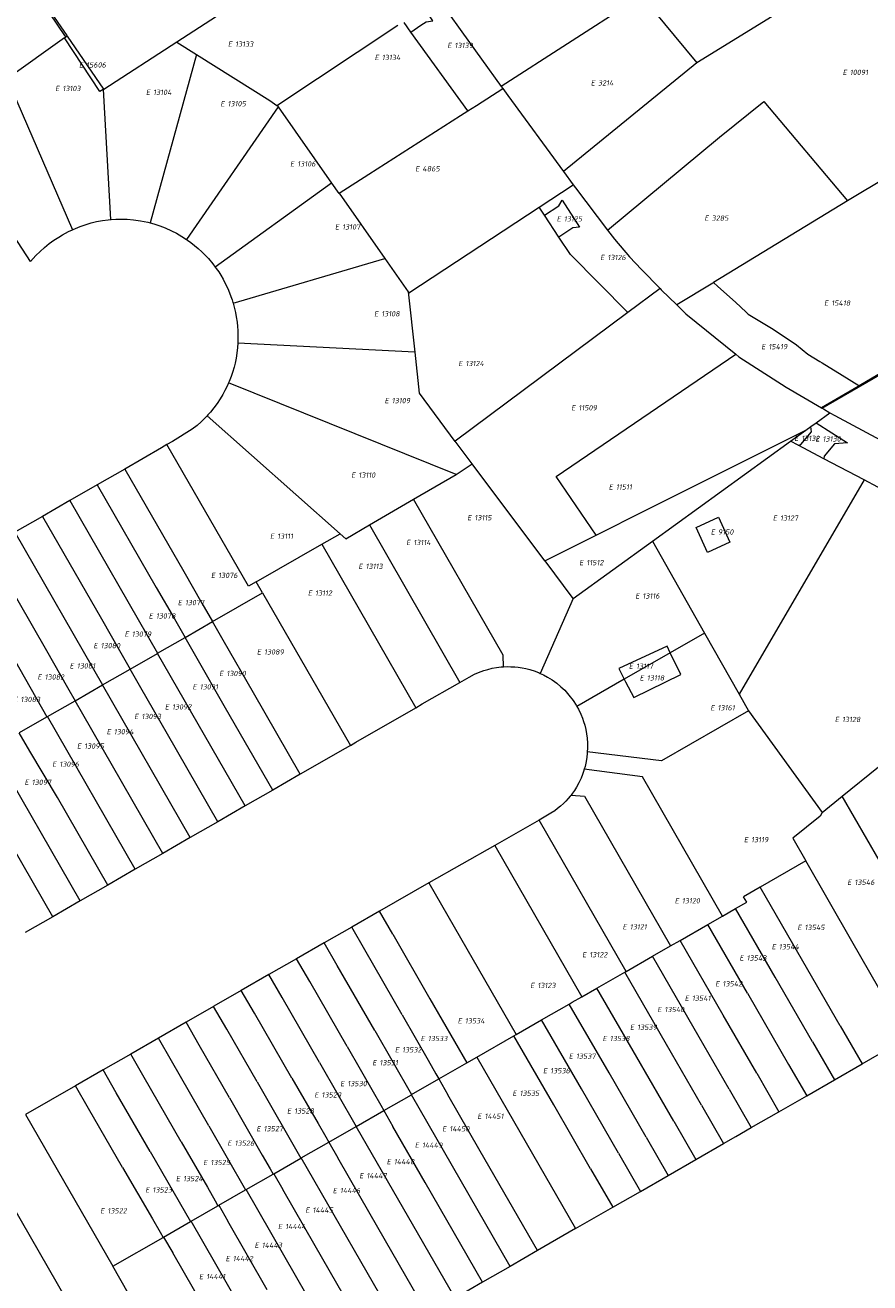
# Model space of a CAD drawing. Header units: metres. Extents: x 103584 to 105269, y 427126 to 429210.
# Tile 8 of 50: x 104316 to 104460, y 427369 to 427583. Entities that reach past the tile are written whole.
import ezdxf
from ezdxf.enums import TextEntityAlignment as Align

# ---------------------------------------------------------------- set-up
doc = ezdxf.new("R2010")
doc.units = ezdxf.units.M
doc.layers.add('B-WE-KG-GRENS_PERCEEL-G', color=1, linetype='Continuous', lineweight=18)
doc.layers.add('B-WE-KG-GRENS_PERCEEL-S', color=7, linetype='Continuous', lineweight=25)
doc.styles.add('NLCS-ISO', font='NLCS-ISO.ttf')

# ---------------------------------------------------------------- blocks, each defined once
blk = doc.blocks.new('SKG-PERCEELNUMMER-SO')
at = {"style": 'NLCS-ISO', "oblique": 10, "flags": 1}
for tag, p in [('GEMEENTECODE', (0, 2.55)), ('PERCEELGROOTTE', (0, -2.45))]:
    blk.add_attdef(tag, text='', height=1.8, dxfattribs=at).set_placement(p, align=Align.MIDDLE_CENTER)
at = {"style": 'NLCS-ISO', "oblique": 10}
blk.add_attdef('SECTIE', text='', height=1.8, dxfattribs=at).set_placement((-0.5, 0), align=Align.MIDDLE_RIGHT)
blk.add_attdef('PERCEELNUMMER', text='', height=1.8, dxfattribs=at).set_placement((0.5, 0), align=Align.MIDDLE_LEFT)

msp = doc.modelspace()

# ---------------------------------------------------------------- linework, layer by layer
at = {"layer": 'B-WE-KG-GRENS_PERCEEL-G', "flags": 128}
for points in [[(104369.538, 427597.493), (104342.21, 427579.75)], [(104316.893, 427590.028), (104323.07, 427580.879)], [(104317.141, 427590.088), (104323.493, 427580.835)], [(104421.384, 427587.575), (104419.989, 427586.68), (104397.412, 427572.189)], [(104421.384, 427587.575), (104430.705, 427576.203)], [(104383.753, 427582.59), (104384.645, 427583.187), (104385.795, 427583.333), (104384.351, 427585.496)], [(104388.286, 427584.892), (104390.724, 427581.478), (104397.412, 427572.189)], [(104382.049, 427581.451), (104380.877, 427583.073)], [(104443.567, 427584.114), (104430.705, 427576.203)], [(104323.07, 427580.879), (104323.272, 427580.58)], [(104323.088, 427580.449), (104323.272, 427580.58)], [(104323.538, 427580.769), (104323.272, 427580.58)], [(104323.493, 427580.835), (104323.538, 427580.769)], [(104323.538, 427580.769), (104329.734, 427571.742)], [(104359.235, 427568.927), (104379.831, 427582.626)], [(104382.049, 427581.451), (104383.753, 427582.59)], [(104391.733, 427568.016), (104382.049, 427581.451)], [(104323.088, 427580.449), (104313.332, 427573.489)], [(104329.647, 427571.687), (104329.095, 427571.339), (104323.088, 427580.449)], [(104342.21, 427579.75), (104329.778, 427571.678)], [(104342.21, 427579.75), (104345.556, 427577.638)], [(104345.556, 427577.638), (104337.629, 427548.979)], [(104345.556, 427577.638), (104358.032, 427569.766), (104359.235, 427568.927)], [(104430.705, 427576.203), (104408.007, 427557.71)], [(104313.332, 427573.489), (104324.424, 427547.79)], [(104397.412, 427572.189), (104397.686, 427571.811)], [(104329.734, 427571.742), (104329.647, 427571.687)], [(104329.647, 427571.687), (104330.897, 427549.537)], [(104329.734, 427571.742), (104329.778, 427571.678)], [(104393.188, 427568.944), (104397.686, 427571.811)], [(104397.686, 427571.811), (104398.542, 427570.622), (104408.007, 427557.71)], [(104359.442, 427568.69), (104343.825, 427546.127)], [(104359.235, 427568.927), (104359.314, 427568.873), (104359.442, 427568.69)], [(104359.442, 427568.69), (104368.532, 427555.727)], [(104390.491, 427567.225), (104391.733, 427568.016)], [(104391.733, 427568.016), (104393.188, 427568.944)], [(104415.506, 427547.718), (104434.608, 427563.53), (104442.102, 427569.603), (104456.397, 427552.711)], [(104369.83, 427553.994), (104374.871, 427557.27), (104390.491, 427567.225)], [(104317.306, 427542.404), (104302.195, 427565.543)], [(104477.168, 427565.158), (104456.397, 427552.711)], [(104408.007, 427557.71), (104409.656, 427555.462)], [(104368.532, 427555.727), (104348.739, 427541.438)], [(104368.532, 427555.727), (104369.774, 427553.957), (104369.83, 427553.994)], [(104403.872, 427551.662), (104409.656, 427555.462)], [(104409.656, 427555.462), (104410.047, 427554.928), (104415.506, 427547.718)], [(104369.83, 427553.994), (104377.584, 427542.923)], [(104404.78, 427550.287), (104407.201, 427551.843), (104407.783, 427552.837), (104410.771, 427548.241), (104409.625, 427548.099), (104407.25, 427546.546)], [(104381.565, 427537.238), (104381.676, 427537.08), (104403.872, 427551.662)], [(104404.78, 427550.287), (104403.872, 427551.662)], [(104456.397, 427552.711), (104433.582, 427538.804)], [(104324.557, 427547.852), (104325.735, 427548.344), (104326.786, 427548.709), (104327.595, 427548.945), (104328.532, 427549.173), (104329.548, 427549.366), (104330.52, 427549.499), (104330.897, 427549.537)], [(104330.897, 427549.537), (104331.018, 427549.549)], [(104331.018, 427549.549), (104331.793, 427549.599), (104332.717, 427549.62), (104333.755, 427549.591), (104334.835, 427549.503), (104336.027, 427549.335), (104337.253, 427549.083)], [(104337.253, 427549.083), (104337.629, 427548.979)], [(104337.629, 427548.979), (104338.301, 427548.793), (104339.319, 427548.453), (104340.198, 427548.11), (104341.282, 427547.622), (104342.119, 427547.19), (104343.057, 427546.647), (104343.825, 427546.127)], [(104407.25, 427546.546), (104404.78, 427550.287)], [(104452.024, 427517.443), (104473.485, 427529.824), (104508.257, 427549.809)], [(104317.306, 427542.404), (104318.197, 427543.399), (104318.914, 427544.112), (104319.65, 427544.773), (104320.486, 427545.448), (104321.254, 427546.007), (104322.085, 427546.551), (104322.72, 427546.928), (104323.731, 427547.466), (104324.424, 427547.79)], [(104324.424, 427547.79), (104324.557, 427547.852)], [(104418.991, 427533.711), (104409.221, 427543.561), (104407.25, 427546.546)], [(104415.506, 427547.718), (104416.679, 427546.168), (104419.233, 427543.181), (104421.307, 427541.045)], [(104343.825, 427546.127), (104343.999, 427546.03), (104344.599, 427545.597), (104345.192, 427545.136), (104345.82, 427544.606), (104346.426, 427544.053), (104347.033, 427543.452), (104347.561, 427542.886), (104348.326, 427541.981), (104348.739, 427541.438)], [(104351.789, 427535.295), (104377.584, 427542.923)], [(104377.584, 427542.923), (104381.565, 427537.238)], [(104497.403, 427543.711), (104465.119, 427525.179), (104458.656, 427521.412)], [(104348.739, 427541.438), (104348.904, 427541.221)], [(104348.904, 427541.221), (104349.318, 427540.618), (104349.673, 427540.059), (104350.073, 427539.377), (104350.509, 427538.554), (104350.881, 427537.765), (104351.174, 427537.074), (104351.414, 427536.444), (104351.616, 427535.858), (104351.756, 427535.414), (104351.789, 427535.295)], [(104421.307, 427541.045), (104424.467, 427537.789)], [(104424.467, 427537.789), (104418.991, 427533.711)], [(104424.467, 427537.789), (104424.675, 427537.574), (104427.323, 427534.989)], [(104433.424, 427538.708), (104427.323, 427534.989)], [(104433.582, 427538.804), (104433.424, 427538.708)], [(104434.311, 427538.147), (104433.582, 427538.804)], [(104434.311, 427538.147), (104437.296, 427535.458), (104439.141, 427533.784), (104439.475, 427533.427), (104443.737, 427530.874), (104447.675, 427528.226), (104449.601, 427526.638), (104451.647, 427525.365), (104452.08, 427525.143), (104455.492, 427523.028), (104458.321, 427521.3), (104458.127, 427521.149), (104458.166, 427521.126)], [(104381.565, 427537.238), (104382.717, 427526.939)], [(104351.789, 427535.295), (104351.975, 427534.63), (104352.188, 427533.713), (104352.325, 427532.985), (104352.457, 427532.079), (104352.532, 427531.349), (104352.579, 427530.644), (104352.6, 427530.031), (104352.602, 427529.455), (104352.58, 427528.708), (104352.565, 427528.499)], [(104418.991, 427533.711), (104389.584, 427511.812)], [(104427.323, 427534.989), (104428.848, 427533.5), (104437.369, 427526.598)], [(104352.511, 427527.764), (104352.406, 427526.801), (104352.272, 427525.944), (104352.101, 427525.103), (104351.928, 427524.397), (104351.658, 427523.472), (104351.424, 427522.784), (104351.109, 427521.967), (104351.003, 427521.725)], [(104352.565, 427528.499), (104352.511, 427527.764)], [(104382.717, 427526.939), (104352.565, 427528.499)], [(104382.717, 427526.939), (104383.469, 427519.952), (104389.532, 427511.773), (104389.584, 427511.812)], [(104413.612, 427495.828), (104406.798, 427505.814), (104437.369, 427526.598)], [(104437.369, 427526.598), (104437.9, 427526.168), (104445.957, 427521.007), (104451.936, 427517.495)], [(104351.003, 427521.725), (104350.801, 427521.26), (104350.387, 427520.415), (104350.027, 427519.754), (104349.572, 427518.996), (104349.049, 427518.211), (104348.495, 427517.46), (104347.917, 427516.749), (104347.491, 427516.267), (104347.367, 427516.136)], [(104389.728, 427506.151), (104351.003, 427521.725)], [(104458.166, 427521.126), (104451.936, 427517.495)], [(104458.656, 427521.412), (104458.166, 427521.126)], [(104451.032, 427514.94), (104453.387, 427516.643)], [(104451.936, 427517.495), (104452.024, 427517.443)], [(104452.024, 427517.443), (104452.261, 427517.304)], [(104452.261, 427517.304), (104453.387, 427516.643)], [(104453.387, 427516.643), (104454.23, 427516.148)], [(104347.367, 427516.136), (104346.975, 427515.723), (104346.337, 427515.105), (104345.634, 427514.485), (104344.798, 427513.821)], [(104370, 427496.032), (104347.367, 427516.136)], [(104447.981, 427511.096), (104448.452, 427511.254), (104450.244, 427513.41), (104450.14, 427514.295)], [(104449.282, 427513.675), (104450.14, 427514.295)], [(104450.14, 427514.295), (104451.032, 427514.94)], [(104451.032, 427514.94), (104456.348, 427511.522), (104454.172, 427511.335), (104452.397, 427509.254), (104452.315, 427508.819)], [(104454.23, 427516.148), (104466.571, 427509.519), (104477.897, 427503.257)], [(104344.798, 427513.821), (104341.452, 427511.77)], [(104413.612, 427495.828), (104421.917, 427500), (104449.282, 427513.675)], [(104446.667, 427511.785), (104449.282, 427513.675)], [(104340.517, 427511.209), (104339.577, 427510.645), (104333.333, 427507.056)], [(104341.452, 427511.77), (104340.517, 427511.209)], [(104355.69, 427487.858), (104354.383, 427487.112), (104340.517, 427511.209)], [(104392.491, 427507.934), (104389.584, 427511.812)], [(104423.175, 427494.802), (104446.667, 427511.785)], [(104447.981, 427511.096), (104446.667, 427511.785)], [(104452.315, 427508.819), (104447.981, 427511.096)], [(104389.728, 427506.151), (104392.491, 427507.934)], [(104404.859, 427491.431), (104392.491, 427507.934)], [(104459.212, 427505.197), (104452.315, 427508.819)], [(104333.333, 427507.056), (104328.661, 427504.369)], [(104333.333, 427507.056), (104343.372, 427489.598), (104346.473, 427484.244), (104348.292, 427481.081)], [(104382.508, 427501.939), (104389.728, 427506.151)], [(104328.661, 427504.369), (104323.979, 427501.678)], [(104328.661, 427504.369), (104338.699, 427486.911), (104341.797, 427481.575), (104343.606, 427478.39)], [(104459.212, 427505.197), (104437.929, 427468.723)], [(104466.489, 427501.336), (104461.523, 427503.984), (104459.212, 427505.197)], [(104224.523, 427502.682), (104254.493, 427485.471), (104337.595, 427340.976)], [(104323.979, 427501.678), (104319.306, 427498.992)], [(104323.979, 427501.678), (104338.917, 427475.697)], [(104374.996, 427497.556), (104382.508, 427501.939)], [(104397.812, 427473.387), (104397.751, 427475.39), (104382.508, 427501.939)], [(104319.306, 427498.992), (104314.625, 427496.301)], [(104319.306, 427498.992), (104329.345, 427481.533), (104332.417, 427476.168), (104334.223, 427473.001)], [(104370, 427496.032), (104370.946, 427495.193), (104374.996, 427497.556)], [(104374.996, 427497.556), (104390.385, 427470.743)], [(104314.625, 427496.301), (104329.56, 427470.322)], [(104366.881, 427494.251), (104370, 427496.032)], [(104404.859, 427491.431), (104413.612, 427495.828)], [(104309.952, 427493.615), (104319.991, 427476.155), (104323.581, 427469.865), (104324.873, 427467.62)], [(104355.69, 427487.858), (104366.881, 427494.251)], [(104366.881, 427494.251), (104382.86, 427466.415)], [(104409.684, 427485.049), (104423.175, 427494.802)], [(104423.175, 427494.802), (104432.036, 427479.139)], [(104305.241, 427490.907), (104320.081, 427464.878)], [(104404.859, 427491.431), (104409.629, 427485.009), (104409.684, 427485.049)], [(104356.785, 427485.959), (104355.69, 427487.858)], [(104348.292, 427481.081), (104356.785, 427485.959)], [(104356.785, 427485.959), (104371.762, 427460.01)], [(104409.684, 427485.049), (104404.048, 427472.279)], [(104343.606, 427478.39), (104348.292, 427481.081)], [(104363.207, 427455.098), (104355.236, 427468.964), (104350.083, 427477.912), (104348.292, 427481.081)], [(104338.917, 427475.697), (104343.606, 427478.39)], [(104358.518, 427452.401), (104350.495, 427466.358), (104345.42, 427475.234), (104343.606, 427478.39)], [(104432.036, 427479.139), (104426.206, 427475.792)], [(104432.036, 427479.139), (104437.929, 427468.723)], [(104334.223, 427473.001), (104338.892, 427475.682)], [(104338.892, 427475.682), (104338.917, 427475.697)], [(104353.828, 427449.703), (104338.892, 427475.682)], [(104426.206, 427475.792), (104425.672, 427476.89), (104417.463, 427473.112)], [(104418.353, 427471.284), (104418.56, 427470.858), (104419.98, 427468.167), (104428.014, 427472.076), (104426.206, 427475.792)], [(104426.206, 427475.792), (104418.353, 427471.284)], [(104329.56, 427470.322), (104334.223, 427473.001)], [(104349.156, 427447.016), (104340.596, 427461.907), (104336.052, 427469.843), (104334.223, 427473.001)], [(104390.385, 427470.743), (104391.968, 427471.653)], [(104391.968, 427471.653), (104392.867, 427472.122), (104393.558, 427472.427), (104394.446, 427472.753), (104395.13, 427472.957), (104395.906, 427473.142), (104396.594, 427473.266), (104397.427, 427473.367), (104397.812, 427473.387)], [(104397.812, 427473.387), (104398.477, 427473.421), (104399.076, 427473.415), (104399.742, 427473.376), (104400.332, 427473.315), (104400.976, 427473.217), (104401.587, 427473.094), (104402.313, 427472.91), (104403.187, 427472.628), (104403.854, 427472.368), (104404.048, 427472.279)], [(104404.048, 427472.279), (104404.624, 427472.015), (104405.317, 427471.645)], [(104405.317, 427471.645), (104406.08, 427471.17), (104406.869, 427470.6), (104407.597, 427469.991), (104408.225, 427469.39), (104408.955, 427468.583), (104409.642, 427467.686), (104410.167, 427466.88), (104410.292, 427466.657)], [(104417.463, 427473.112), (104418.353, 427471.284)], [(104324.873, 427467.62), (104329.536, 427470.308)], [(104329.536, 427470.308), (104329.56, 427470.322)], [(104344.476, 427444.323), (104329.536, 427470.308)], [(104382.86, 427466.415), (104383.985, 427467.066), (104390.385, 427470.743)], [(104418.353, 427471.284), (104410.292, 427466.657)], [(104320.153, 427464.919), (104324.873, 427467.62)], [(104339.794, 427441.63), (104331.233, 427456.524), (104326.174, 427465.359), (104324.873, 427467.62)], [(104437.929, 427468.723), (104439.53, 427465.892)], [(104371.762, 427460.01), (104372.68, 427460.542), (104382.86, 427466.415)], [(104410.292, 427466.657), (104410.568, 427466.165), (104410.956, 427465.359), (104411.244, 427464.652), (104411.451, 427464.061), (104411.629, 427463.464), (104411.812, 427462.714), (104411.945, 427462.001), (104412.044, 427461.24), (104412.102, 427460.417), (104412.109, 427459.561)], [(104439.53, 427465.892), (104424.705, 427457.392), (104412.078, 427458.898)], [(104439.53, 427465.892), (104452.041, 427448.6)], [(104315.411, 427462.196), (104320.081, 427464.878)], [(104320.081, 427464.878), (104320.153, 427464.919)], [(104335.096, 427438.928), (104320.153, 427464.919)], [(104330.424, 427436.241), (104321.861, 427451.137), (104317.189, 427459.039), (104315.373, 427462.174)], [(104325.734, 427433.543), (104310.766, 427459.528)], [(104371.762, 427460.01), (104370.839, 427459.488), (104363.207, 427455.098)], [(104412.078, 427458.898), (104412.066, 427458.634), (104412.001, 427458.016), (104411.886, 427457.288), (104411.695, 427456.422), (104411.556, 427455.946)], [(104412.109, 427459.561), (104412.078, 427458.898)], [(104321.062, 427430.855), (104312.498, 427445.754), (104307.84, 427453.668), (104306.039, 427456.812)], [(104455.483, 427451.382), (104461.625, 427456.345), (104464.135, 427458.373)], [(104363.207, 427455.098), (104358.518, 427452.401)], [(104411.556, 427455.946), (104411.449, 427455.578), (104411.27, 427455.067), (104411.02, 427454.445), (104410.644, 427453.649), (104410.237, 427452.913), (104409.873, 427452.336), (104409.56, 427451.888), (104409.304, 427451.553)], [(104435.075, 427430.94), (104421.449, 427454.689), (104411.556, 427455.946)], [(104358.518, 427452.401), (104353.828, 427449.703)], [(104409.304, 427451.553), (104409.185, 427451.398), (104408.812, 427450.952), (104408.418, 427450.523), (104407.995, 427450.101), (104407.522, 427449.67), (104407.02, 427449.256), (104406.552, 427448.906), (104405.891, 427448.462)], [(104409.304, 427451.553), (104411.581, 427451.356), (104426.228, 427425.87)], [(104452.041, 427448.6), (104455.483, 427451.382)], [(104465.982, 427433.218), (104455.483, 427451.382)], [(104353.828, 427449.703), (104349.156, 427447.016)], [(104405.891, 427448.462), (104403.863, 427447.306)], [(104452.041, 427448.6), (104451.721, 427447.944), (104447.057, 427444.234), (104449.303, 427440.358)], [(104349.156, 427447.016), (104344.476, 427444.323)], [(104403.863, 427447.306), (104396.307, 427442.999)], [(104418.682, 427421.546), (104403.863, 427447.306)], [(104344.476, 427444.323), (104339.794, 427441.63)], [(104339.794, 427441.63), (104335.096, 427438.928)], [(104396.307, 427442.999), (104385.118, 427436.621)], [(104396.307, 427442.999), (104411.135, 427417.22)], [(104449.303, 427440.358), (104441.493, 427435.871)], [(104466.567, 427410.251), (104466.552, 427410.278), (104457.122, 427426.718), (104449.303, 427440.358)], [(104335.096, 427438.928), (104330.424, 427436.241)], [(104330.424, 427436.241), (104325.734, 427433.543)], [(104385.118, 427436.621), (104376.705, 427431.794)], [(104385.118, 427436.621), (104399.983, 427410.829)], [(104441.493, 427435.871), (104438.639, 427434.231)], [(104448.756, 427423.289), (104441.493, 427435.871)], [(104325.734, 427433.543), (104321.062, 427430.855)], [(104437.317, 427432.225), (104439.212, 427433.311), (104438.639, 427434.231)], [(104321.062, 427430.855), (104316.356, 427428.148)], [(104376.705, 427431.794), (104371.962, 427429.073)], [(104378.954, 427427.883), (104376.705, 427431.794)], [(104432.597, 427429.52), (104435.075, 427430.94)], [(104435.075, 427430.94), (104437.317, 427432.225)], [(104444.045, 427420.569), (104437.317, 427432.225)], [(104371.962, 427429.073), (104367.291, 427426.393)], [(104374.194, 427425.213), (104371.962, 427429.073)], [(104427.876, 427426.814), (104432.597, 427429.52)], [(104439.334, 427417.849), (104432.597, 427429.52)], [(104378.954, 427427.883), (104385.29, 427416.865)], [(104426.228, 427425.87), (104427.876, 427426.814)], [(104435.222, 427414.09), (104427.876, 427426.814)], [(104367.291, 427426.393), (104362.586, 427423.694)], [(104369.515, 427422.527), (104367.291, 427426.393)], [(104380.584, 427414.164), (104374.194, 427425.213)], [(104423.157, 427424.11), (104426.228, 427425.87)], [(104362.586, 427423.694), (104357.878, 427420.993)], [(104364.811, 427419.824), (104362.586, 427423.694)], [(104375.878, 427411.463), (104369.515, 427422.527)], [(104418.682, 427421.546), (104423.157, 427424.11)], [(104431.111, 427410.332), (104423.157, 427424.11)], [(104455.111, 427412.281), (104448.756, 427423.289)], [(104357.878, 427420.993), (104353.173, 427418.294)], [(104360.106, 427417.12), (104357.878, 427420.993)], [(104413.717, 427418.7), (104418.438, 427421.406)], [(104418.438, 427421.406), (104418.682, 427421.546)], [(104426.4, 427407.612), (104418.438, 427421.406)], [(104450.399, 427409.562), (104444.045, 427420.569)], [(104353.173, 427418.294), (104348.498, 427415.612), (104348.466, 427415.594)], [(104355.402, 427414.417), (104353.173, 427418.294)], [(104371.172, 427408.762), (104364.811, 427419.824)], [(104411.135, 427417.22), (104413.717, 427418.7)], [(104420.488, 427406.97), (104413.717, 427418.7)], [(104439.334, 427417.849), (104446.352, 427405.692)], [(104366.466, 427406.061), (104360.106, 427417.12)], [(104385.29, 427416.865), (104391.553, 427405.974)], [(104404.278, 427413.29), (104408.997, 427415.995)], [(104408.997, 427415.995), (104409.524, 427416.297)], [(104415.777, 427404.251), (104408.997, 427415.995)], [(104409.524, 427416.297), (104411.135, 427417.22)], [(104348.466, 427415.594), (104343.762, 427412.891)], [(104350.697, 427411.714), (104348.466, 427415.594)], [(104361.76, 427403.359), (104355.402, 427414.417)], [(104380.584, 427414.164), (104384.994, 427406.409)], [(104440.93, 427404.203), (104435.222, 427414.09)], [(104343.762, 427412.891), (104339.057, 427410.187)], [(104345.993, 427409.01), (104343.762, 427412.891)], [(104355.858, 427402.739), (104350.697, 427411.714)], [(104375.878, 427411.463), (104382.143, 427400.569)], [(104399.983, 427410.829), (104404.278, 427413.29)], [(104411.066, 427401.531), (104404.278, 427413.29)], [(104455.111, 427412.281), (104458.849, 427405.805)], [(104339.057, 427410.187), (104334.352, 427407.483)], [(104341.288, 427406.307), (104339.057, 427410.187)], [(104393.266, 427406.958), (104399.563, 427410.575)], [(104399.563, 427410.575), (104399.983, 427410.829)], [(104406.354, 427398.811), (104399.563, 427410.575)], [(104436.219, 427401.483), (104431.111, 427410.332)], [(104450.399, 427409.562), (104454.135, 427403.091)], [(104458.849, 427405.805), (104464.769, 427409.214), (104466.567, 427410.251)], [(104334.352, 427407.483), (104329.648, 427404.78)], [(104336.636, 427403.511), (104334.352, 427407.483)], [(104351.152, 427400.038), (104345.993, 427409.01)], [(104371.172, 427408.762), (104375.629, 427401.031)], [(104431.508, 427398.763), (104426.4, 427407.612)], [(104347.652, 427395.239), (104341.288, 427406.307)], [(104366.466, 427406.061), (104372.733, 427395.163)], [(104384.994, 427406.409), (104386.311, 427404.136)], [(104386.821, 427403.256), (104391.553, 427405.974)], [(104391.553, 427405.974), (104393.266, 427406.958)], [(104393.266, 427406.958), (104410.083, 427377.765)], [(104426.796, 427396.043), (104420.488, 427406.97)], [(104446.352, 427405.692), (104449.421, 427400.377)], [(104454.135, 427403.091), (104458.849, 427405.805)], [(104329.648, 427404.78), (104324.942, 427402.076)], [(104331.879, 427400.9), (104329.648, 427404.78)], [(104342.945, 427392.54), (104336.636, 427403.511)], [(104361.76, 427403.359), (104366.262, 427395.657)], [(104382.143, 427400.569), (104386.788, 427403.237)], [(104386.311, 427404.136), (104386.821, 427403.256)], [(104386.788, 427403.237), (104386.821, 427403.256)], [(104386.788, 427403.237), (104388.339, 427400.548)], [(104422.085, 427393.324), (104415.777, 427404.251)], [(104440.93, 427404.203), (104444.706, 427397.662)], [(104449.421, 427400.377), (104454.135, 427403.091)], [(104324.942, 427402.076), (104316.451, 427397.197), (104331.293, 427371.36)], [(104327.174, 427398.196), (104324.942, 427402.076)], [(104337.64, 427390.882), (104331.879, 427400.9)], [(104355.858, 427402.739), (104363.323, 427389.758)], [(104375.629, 427401.031), (104376.929, 427398.758)], [(104417.374, 427390.604), (104411.066, 427401.531)], [(104436.219, 427401.483), (104439.992, 427394.947)], [(104351.152, 427400.038), (104356.75, 427390.272)], [(104376.929, 427398.758), (104377.439, 427397.867)], [(104377.439, 427397.867), (104382.119, 427400.555)], [(104382.119, 427400.555), (104382.143, 427400.569)], [(104398.917, 427371.326), (104382.119, 427400.555)], [(104393.831, 427390.972), (104388.339, 427400.548)], [(104412.62, 427387.956), (104406.354, 427398.811)], [(104431.508, 427398.763), (104435.276, 427392.235)], [(104444.706, 427397.662), (104449.421, 427400.377)], [(104332.94, 427388.17), (104327.174, 427398.196)], [(104372.745, 427395.17), (104377.424, 427397.858)], [(104377.424, 427397.858), (104377.439, 427397.867)], [(104377.424, 427397.858), (104378.972, 427395.164)], [(104439.992, 427394.947), (104444.706, 427397.662)], [(104347.652, 427395.239), (104353.912, 427384.352)], [(104366.262, 427395.657), (104367.561, 427393.372)], [(104368.067, 427392.483), (104372.733, 427395.163)], [(104372.733, 427395.163), (104372.745, 427395.17)], [(104389.552, 427365.926), (104372.745, 427395.17)], [(104384.476, 427385.596), (104378.972, 427395.164)], [(104426.796, 427396.043), (104430.558, 427389.525)], [(104435.276, 427392.235), (104437.334, 427393.417), (104439.992, 427394.947)], [(104342.945, 427392.54), (104347.392, 427384.806)], [(104363.38, 427389.791), (104368.05, 427392.473)], [(104367.561, 427393.372), (104368.067, 427392.483)], [(104368.05, 427392.473), (104368.067, 427392.483)], [(104368.05, 427392.473), (104369.596, 427389.785)], [(104422.085, 427393.324), (104425.842, 427386.816)], [(104430.558, 427389.525), (104435.276, 427392.235)], [(104337.64, 427390.882), (104344.503, 427378.948)], [(104356.75, 427390.272), (104358.076, 427387.915)], [(104403.577, 427374.014), (104393.831, 427390.972)], [(104417.374, 427390.604), (104421.125, 427384.107)], [(104332.94, 427388.17), (104338.044, 427379.423)], [(104358.076, 427387.915), (104358.574, 427387.03)], [(104358.703, 427387.104), (104363.323, 427389.758)], [(104363.323, 427389.758), (104363.38, 427389.791)], [(104380.195, 427360.532), (104363.38, 427389.791)], [(104375.121, 427380.22), (104369.596, 427389.785)], [(104412.62, 427387.956), (104416.406, 427381.397)], [(104425.842, 427386.816), (104430.558, 427389.525)], [(104354.008, 427384.407), (104358.574, 427387.03)], [(104358.574, 427387.03), (104358.703, 427387.104)], [(104358.703, 427387.104), (104360.251, 427384.407)], [(104421.125, 427384.107), (104425.842, 427386.816)], [(104347.392, 427384.806), (104348.7, 427382.518)], [(104349.338, 427381.725), (104353.912, 427384.352)], [(104353.912, 427384.352), (104354.008, 427384.407)], [(104370.819, 427355.15), (104354.008, 427384.407)], [(104365.74, 427374.829), (104360.251, 427384.407)], [(104394.23, 427368.624), (104384.476, 427385.596)], [(104416.406, 427381.397), (104421.125, 427384.107)], [(104344.643, 427379.028), (104349.199, 427381.645)], [(104348.7, 427382.518), (104349.199, 427381.645)], [(104349.199, 427381.645), (104349.338, 427381.725)], [(104349.338, 427381.725), (104350.885, 427379.034)], [(104338.044, 427379.423), (104339.338, 427377.152)], [(104384.882, 427363.233), (104375.121, 427380.22)], [(104410.083, 427377.765), (104416.406, 427381.397)], [(104339.947, 427376.331), (104344.503, 427378.948)], [(104344.503, 427378.948), (104344.643, 427379.028)], [(104361.453, 427349.774), (104344.643, 427379.028)], [(104357.571, 427367.367), (104350.885, 427379.034)], [(104410.083, 427377.765), (104403.577, 427374.014)], [(104331.293, 427371.36), (104339.841, 427376.27)], [(104339.338, 427377.152), (104339.841, 427376.27)], [(104339.841, 427376.27), (104339.947, 427376.331)], [(104339.947, 427376.331), (104341.494, 427373.639)], [(104347.02, 427364.072), (104341.494, 427373.639)], [(104375.502, 427357.838), (104365.74, 427374.829)], [(104403.577, 427374.014), (104398.917, 427371.326)], [(104356.778, 427347.091), (104348.1, 427342.109), (104338.195, 427359.289), (104331.293, 427371.36)], [(104398.917, 427371.326), (104394.23, 427368.624)], [(104394.23, 427368.624), (104389.552, 427365.926)]]:
    msp.add_lwpolyline(points, dxfattribs=at)
msp.add_lwpolyline([(104432.513, 427492.879), (104430.607, 427497.12), (104434.434, 427498.841), (104436.34, 427494.599)], close=True, dxfattribs=at)

# ---------------------------------------------------------------- block references
at = {"layer": 'B-WE-KG-GRENS_PERCEEL-S', "xscale": 0.5, "yscale": 0.5, "zscale": 0.5}
for p, values in [((104351.866, 427579.393), {'PERCEELNUMMER': '13133', 'SECTIE': 'E'}), ((104389.222, 427579.166), {'PERCEELNUMMER': '13139', 'SECTIE': 'E'}), ((104326.516, 427575.849), {'PERCEELNUMMER': '15606', 'SECTIE': 'E'}), ((104376.846, 427577.122), {'PERCEELNUMMER': '13134', 'SECTIE': 'E'}), ((104456.519, 427574.583), {'PERCEELNUMMER': '10091', 'SECTIE': 'E'}), ((104322.471, 427571.844), {'PERCEELNUMMER': '13103', 'SECTIE': 'E'}), ((104413.642, 427572.789), {'PERCEELNUMMER': '3214', 'SECTIE': 'E'}), ((104337.909, 427571.194), {'PERCEELNUMMER': '13104', 'SECTIE': 'E'}), ((104350.585, 427569.244), {'PERCEELNUMMER': '13105', 'SECTIE': 'E'}), ((104362.448, 427559.006), {'PERCEELNUMMER': '13106', 'SECTIE': 'E'}), ((104383.746, 427558.175), {'PERCEELNUMMER': '4865', 'SECTIE': 'E'}), ((104370.086, 427548.28), {'PERCEELNUMMER': '13107', 'SECTIE': 'E'}), ((104407.833, 427549.649), {'PERCEELNUMMER': '13125', 'SECTIE': 'E'}), ((104432.989, 427549.767), {'PERCEELNUMMER': '3285', 'SECTIE': 'E'}), ((104415.26, 427543.074), {'PERCEELNUMMER': '13126', 'SECTIE': 'E'}), ((104453.363, 427535.306), {'PERCEELNUMMER': '15418', 'SECTIE': 'E'}), ((104376.749, 427533.492), {'PERCEELNUMMER': '13108', 'SECTIE': 'E'}), ((104442.668, 427527.894), {'PERCEELNUMMER': '15419', 'SECTIE': 'E'}), ((104391.089, 427525.022), {'PERCEELNUMMER': '13124', 'SECTIE': 'E'}), ((104378.536, 427518.704), {'PERCEELNUMMER': '13109', 'SECTIE': 'E'}), ((104410.31, 427517.483), {'PERCEELNUMMER': '11509', 'SECTIE': 'E'}), ((104448.267, 427512.283), {'PERCEELNUMMER': '13132', 'SECTIE': 'E'}), ((104451.878, 427512.18), {'PERCEELNUMMER': '13130', 'SECTIE': 'E'}), ((104372.848, 427506.029), {'PERCEELNUMMER': '13110', 'SECTIE': 'E'}), ((104416.693, 427504.011), {'PERCEELNUMMER': '11511', 'SECTIE': 'E'}), ((104392.609, 427498.781), {'PERCEELNUMMER': '13115', 'SECTIE': 'E'}), ((104444.633, 427498.708), {'PERCEELNUMMER': '13127', 'SECTIE': 'E'}), ((104359.035, 427495.628), {'PERCEELNUMMER': '13111', 'SECTIE': 'E'}), ((104382.209, 427494.556), {'PERCEELNUMMER': '13114', 'SECTIE': 'E'}), ((104434.065, 427496.335), {'PERCEELNUMMER': '9150', 'SECTIE': 'E'}), ((104374.083, 427490.493), {'PERCEELNUMMER': '13113', 'SECTIE': 'E'}), ((104411.67, 427491.127), {'PERCEELNUMMER': '11512', 'SECTIE': 'E'}), ((104348.981, 427488.967), {'PERCEELNUMMER': '13076', 'SECTIE': 'E'}), ((104365.471, 427485.943), {'PERCEELNUMMER': '13112', 'SECTIE': 'E'}), ((104343.327, 427484.325), {'PERCEELNUMMER': '13077', 'SECTIE': 'E'}), ((104421.21, 427485.455), {'PERCEELNUMMER': '13116', 'SECTIE': 'E'}), ((104338.38, 427482.056), {'PERCEELNUMMER': '13078', 'SECTIE': 'E'}), ((104334.273, 427478.961), {'PERCEELNUMMER': '13079', 'SECTIE': 'E'}), ((104328.975, 427476.997), {'PERCEELNUMMER': '13080', 'SECTIE': 'E'}), ((104356.79, 427475.93), {'PERCEELNUMMER': '13089', 'SECTIE': 'E'}), ((104324.917, 427473.553), {'PERCEELNUMMER': '13081', 'SECTIE': 'E'}), ((104420.125, 427473.496), {'PERCEELNUMMER': '13117', 'SECTIE': 'E'}), ((104319.441, 427471.648), {'PERCEELNUMMER': '13082', 'SECTIE': 'E'}), ((104350.39, 427472.26), {'PERCEELNUMMER': '13090', 'SECTIE': 'E'}), ((104421.961, 427471.508), {'PERCEELNUMMER': '13118', 'SECTIE': 'E'}), ((104345.84, 427469.985), {'PERCEELNUMMER': '13091', 'SECTIE': 'E'}), ((104315.334, 427467.839), {'PERCEELNUMMER': '13083', 'SECTIE': 'E'}), ((104335.927, 427464.947), {'PERCEELNUMMER': '13093', 'SECTIE': 'E'}), ((104341.127, 427466.572), {'PERCEELNUMMER': '13092', 'SECTIE': 'E'}), ((104434.004, 427466.429), {'PERCEELNUMMER': '13161', 'SECTIE': 'E'}), ((104331.214, 427462.347), {'PERCEELNUMMER': '13094', 'SECTIE': 'E'}), ((104455.186, 427464.433), {'PERCEELNUMMER': '13128', 'SECTIE': 'E'}), ((104326.176, 427459.909), {'PERCEELNUMMER': '13095', 'SECTIE': 'E'}), ((104321.951, 427456.822), {'PERCEELNUMMER': '13096', 'SECTIE': 'E'}), ((104317.239, 427453.734), {'PERCEELNUMMER': '13097', 'SECTIE': 'E'}), ((104439.707, 427443.97), {'PERCEELNUMMER': '13119', 'SECTIE': 'E'}), ((104457.316, 427436.712), {'PERCEELNUMMER': '13546', 'SECTIE': 'E'}), ((104427.927, 427433.568), {'PERCEELNUMMER': '13120', 'SECTIE': 'E'}), ((104419.054, 427429.131), {'PERCEELNUMMER': '13121', 'SECTIE': 'E'}), ((104448.818, 427429.037), {'PERCEELNUMMER': '13545', 'SECTIE': 'E'}), ((104412.17, 427424.388), {'PERCEELNUMMER': '13122', 'SECTIE': 'E'}), ((104438.95, 427423.829), {'PERCEELNUMMER': '13543', 'SECTIE': 'E'}), ((104444.432, 427425.748), {'PERCEELNUMMER': '13544', 'SECTIE': 'E'}), ((104403.328, 427419.156), {'PERCEELNUMMER': '13123', 'SECTIE': 'E'}), ((104434.838, 427419.443), {'PERCEELNUMMER': '13542', 'SECTIE': 'E'}), ((104429.63, 427416.976), {'PERCEELNUMMER': '13541', 'SECTIE': 'E'}), ((104390.98, 427413.138), {'PERCEELNUMMER': '13534', 'SECTIE': 'E'}), ((104424.97, 427415.057), {'PERCEELNUMMER': '13540', 'SECTIE': 'E'}), ((104420.31, 427412.042), {'PERCEELNUMMER': '13539', 'SECTIE': 'E'}), ((104384.675, 427410.123), {'PERCEELNUMMER': '13533', 'SECTIE': 'E'}), ((104415.65, 427410.123), {'PERCEELNUMMER': '13538', 'SECTIE': 'E'}), ((104380.289, 427408.204), {'PERCEELNUMMER': '13532', 'SECTIE': 'E'}), ((104409.894, 427407.108), {'PERCEELNUMMER': '13537', 'SECTIE': 'E'}), ((104376.452, 427406.011), {'PERCEELNUMMER': '13531', 'SECTIE': 'E'}), ((104405.508, 427404.641), {'PERCEELNUMMER': '13536', 'SECTIE': 'E'}), ((104370.97, 427402.448), {'PERCEELNUMMER': '13530', 'SECTIE': 'E'}), ((104366.584, 427400.529), {'PERCEELNUMMER': '13529', 'SECTIE': 'E'}), ((104400.3, 427400.803), {'PERCEELNUMMER': '13535', 'SECTIE': 'E'}), ((104361.924, 427397.788), {'PERCEELNUMMER': '13528', 'SECTIE': 'E'}), ((104394.331, 427396.887), {'PERCEELNUMMER': '14451', 'SECTIE': 'E'}), ((104356.716, 427394.773), {'PERCEELNUMMER': '13527', 'SECTIE': 'E'}), ((104388.342, 427394.757), {'PERCEELNUMMER': '14450', 'SECTIE': 'E'}), ((104351.782, 427392.305), {'PERCEELNUMMER': '13526', 'SECTIE': 'E'}), ((104383.683, 427391.962), {'PERCEELNUMMER': '14449', 'SECTIE': 'E'}), ((104347.67, 427389.016), {'PERCEELNUMMER': '13525', 'SECTIE': 'E'}), ((104378.891, 427389.167), {'PERCEELNUMMER': '14448', 'SECTIE': 'E'}), ((104343.01, 427386.275), {'PERCEELNUMMER': '13524', 'SECTIE': 'E'}), ((104374.232, 427386.771), {'PERCEELNUMMER': '14447', 'SECTIE': 'E'}), ((104337.802, 427384.356), {'PERCEELNUMMER': '13523', 'SECTIE': 'E'}), ((104369.707, 427384.242), {'PERCEELNUMMER': '14446', 'SECTIE': 'E'}), ((104330.126, 427380.793), {'PERCEELNUMMER': '13522', 'SECTIE': 'E'}), ((104365.048, 427380.914), {'PERCEELNUMMER': '14445', 'SECTIE': 'E'}), ((104360.389, 427378.119), {'PERCEELNUMMER': '14444', 'SECTIE': 'E'}), ((104356.396, 427374.924), {'PERCEELNUMMER': '14443', 'SECTIE': 'E'}), ((104351.471, 427372.661), {'PERCEELNUMMER': '14442', 'SECTIE': 'E'}), ((104346.945, 427369.6), {'PERCEELNUMMER': '14441', 'SECTIE': 'E'})]:
    msp.add_blockref('SKG-PERCEELNUMMER-SO', p, dxfattribs=at).add_auto_attribs(values)

doc.saveas('drawing.dxf')
